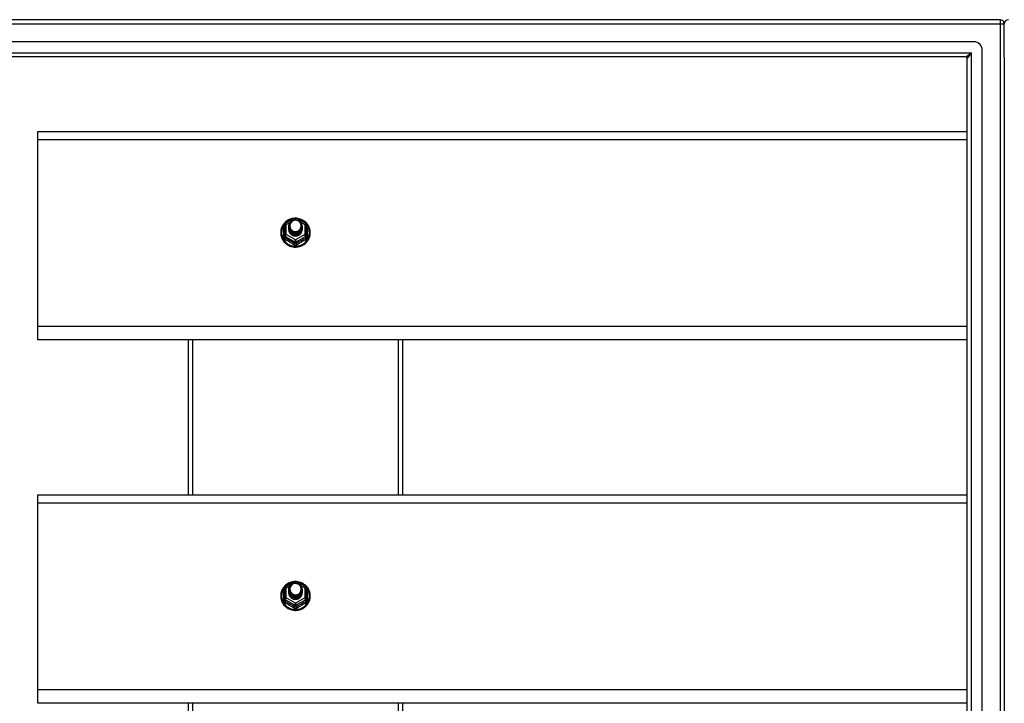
# Model space of a CAD drawing. Header units: inches. Extents: x 56.1 to 140.1, y 31.2 to 70.5.
# Tile 17 of 25: x 75.1 to 98.1, y 53.5 to 69.4. Entities that reach past the tile are written whole.
import ezdxf

# ---------------------------------------------------------------- set-up
doc = ezdxf.new("R2010")
doc.units = ezdxf.units.IN
doc.header["$MEASUREMENT"] = 0
doc.layers.add('Visible Edges(ANSI)', color=7, linetype='Continuous', lineweight=25)
doc.layers.add('Visible Tangent Edges(ANSI)', color=7, linetype='Continuous', lineweight=25)

msp = doc.modelspace()

# ---------------------------------------------------------------- linework, layer by layer
at = {"layer": 'Visible Edges(ANSI)'}
for p, q in [((97.964, 69.368), (56.162, 69.368)), ((98.063, 68.494), (98.063, 69.269)), ((97.354, 68.856), (56.771, 68.856)), ((97.551, 33.077), (97.551, 68.659)), ((97.166, 68.502), (56.96, 68.502)), ((97.197, 33.265), (97.197, 68.471)), ((98.063, 68.494), (98.063, 33.242)), ((75.563, 66.583), (75.563, 66.769)), ((75.563, 66.769), (97.197, 66.769)), ((75.563, 62.232), (75.563, 66.583)), ((81.329, 64.632), (81.544, 64.751)), ((81.582, 64.751), (81.797, 64.632)), ((81.309, 64.597), (81.309, 64.358)), ((81.409, 64.566), (81.409, 64.567)), ((81.409, 64.554), (81.409, 64.554)), ((81.409, 64.541), (81.409, 64.542)), ((81.409, 64.529), (81.409, 64.529)), ((81.409, 64.516), (81.409, 64.517)), ((81.409, 64.504), (81.409, 64.504)), ((81.409, 64.491), (81.409, 64.491)), ((81.716, 64.56), (81.716, 64.56)), ((81.716, 64.547), (81.716, 64.548)), ((81.716, 64.535), (81.716, 64.535)), ((81.716, 64.522), (81.716, 64.523)), ((81.716, 64.51), (81.716, 64.51)), ((81.716, 64.497), (81.716, 64.498)), ((81.817, 64.358), (81.817, 64.597)), ((81.309, 64.358), (81.309, 64.313)), ((81.545, 64.345), (81.543, 64.336)), ((81.817, 64.313), (81.817, 64.358)), ((75.563, 61.918), (75.563, 62.232)), ((97.197, 61.918), (75.563, 61.918)), ((79.063, 61.918), (79.063, 58.319)), ((84.063, 58.319), (84.063, 61.918)), ((75.563, 58.133), (75.563, 58.319)), ((75.563, 58.319), (97.197, 58.319)), ((75.563, 53.782), (75.563, 58.133)), ((81.329, 56.182), (81.544, 56.301)), ((81.582, 56.301), (81.797, 56.182)), ((81.309, 56.147), (81.309, 55.908)), ((81.409, 56.116), (81.409, 56.117)), ((81.409, 56.104), (81.409, 56.104)), ((81.409, 56.091), (81.409, 56.092)), ((81.409, 56.079), (81.409, 56.079)), ((81.409, 56.066), (81.409, 56.067)), ((81.409, 56.054), (81.409, 56.054)), ((81.409, 56.041), (81.409, 56.041)), ((81.716, 56.11), (81.716, 56.11)), ((81.716, 56.097), (81.716, 56.098)), ((81.716, 56.085), (81.716, 56.085)), ((81.716, 56.072), (81.716, 56.073)), ((81.716, 56.06), (81.716, 56.06)), ((81.716, 56.047), (81.716, 56.048)), ((81.817, 55.908), (81.817, 56.147)), ((81.309, 55.908), (81.309, 55.863)), ((81.545, 55.895), (81.543, 55.886)), ((81.817, 55.863), (81.817, 55.908)), ((75.563, 53.468), (75.563, 53.782)), ((97.197, 53.468), (75.563, 53.468)), ((79.063, 53.468), (79.063, 49.869)), ((84.063, 49.869), (84.063, 53.468))]:
    msp.add_line(p, q, dxfattribs=at)
at = {"layer": 'Visible Edges(ANSI)', "flags": 128}
for points in [[(81.537, 64.748), (81.512, 64.745), (81.488, 64.741), (81.463, 64.734), (81.44, 64.727), (81.417, 64.717), (81.395, 64.706), (81.373, 64.694), (81.353, 64.68), (81.334, 64.664), (81.316, 64.647), (81.299, 64.629), (81.283, 64.61), (81.269, 64.59), (81.257, 64.569), (81.246, 64.547), (81.237, 64.525), (81.23, 64.501), (81.224, 64.478), (81.22, 64.454), (81.218, 64.43), (81.218, 64.405), (81.219, 64.381), (81.223, 64.357), (81.228, 64.333), (81.235, 64.31), (81.243, 64.287), (81.254, 64.265), (81.266, 64.244), (81.279, 64.223), (81.294, 64.204), (81.311, 64.185), (81.328, 64.168), (81.347, 64.153), (81.367, 64.138), (81.389, 64.125), (81.411, 64.114), (81.433, 64.104), (81.457, 64.096), (81.481, 64.089), (81.505, 64.084), (81.53, 64.081), (81.555, 64.079), (81.58, 64.08), (81.605, 64.082), (81.629, 64.086), (81.654, 64.091), (81.677, 64.098), (81.701, 64.107), (81.723, 64.118), (81.745, 64.13), (81.765, 64.143), (81.785, 64.158), (81.804, 64.174), (81.821, 64.192), (81.837, 64.211), (81.851, 64.23), (81.864, 64.251), (81.876, 64.273), (81.885, 64.295), (81.893, 64.318), (81.9, 64.342), (81.904, 64.366), (81.907, 64.39), (81.908, 64.414)], [(81.43, 64.493), (81.414, 64.532), (81.409, 64.573), (81.417, 64.614), (81.437, 64.651), (81.467, 64.681), (81.505, 64.702), (81.547, 64.711), (81.591, 64.709), (81.632, 64.695), (81.668, 64.67), (81.695, 64.636), (81.712, 64.597), (81.716, 64.554), (81.708, 64.512), (81.688, 64.474), (81.658, 64.442), (81.621, 64.421), (81.578, 64.41), (81.535, 64.411), (81.493, 64.424), (81.458, 64.448), (81.43, 64.48), (81.414, 64.519), (81.409, 64.56)], [(81.447, 64.638), (81.446, 64.635), (81.444, 64.633), (81.443, 64.63), (81.442, 64.627), (81.441, 64.625), (81.44, 64.622), (81.439, 64.619), (81.438, 64.617), (81.438, 64.614), (81.437, 64.611), (81.436, 64.609), (81.436, 64.606), (81.435, 64.603), (81.434, 64.6), (81.434, 64.598), (81.434, 64.595), (81.433, 64.592), (81.433, 64.589), (81.433, 64.586), (81.433, 64.584), (81.433, 64.581), (81.433, 64.578), (81.433, 64.575), (81.433, 64.572)], [(81.449, 64.468), (81.472, 64.449), (81.498, 64.435), (81.526, 64.426), (81.556, 64.423), (81.586, 64.426), (81.615, 64.434), (81.642, 64.448), (81.665, 64.467), (81.684, 64.489), (81.697, 64.516), (81.705, 64.544), (81.707, 64.573), (81.702, 64.602), (81.692, 64.629), (81.675, 64.654), (81.654, 64.675), (81.629, 64.691), (81.601, 64.701), (81.571, 64.705), (81.541, 64.703), (81.512, 64.695), (81.486, 64.681), (81.464, 64.661), (81.447, 64.638)], [(81.908, 64.414), (81.906, 64.445), (81.902, 64.476), (81.894, 64.507), (81.884, 64.536), (81.871, 64.565), (81.855, 64.592), (81.836, 64.618), (81.816, 64.642), (81.793, 64.664), (81.768, 64.683), (81.741, 64.701), (81.712, 64.716), (81.683, 64.728), (81.652, 64.737), (81.621, 64.744), (81.589, 64.748)], [(81.409, 64.566), (81.409, 64.562), (81.41, 64.557), (81.41, 64.553), (81.41, 64.548), (81.411, 64.544), (81.412, 64.54), (81.413, 64.535), (81.414, 64.531), (81.415, 64.526), (81.416, 64.522), (81.418, 64.518), (81.419, 64.514), (81.421, 64.51), (81.423, 64.506), (81.425, 64.501), (81.427, 64.497), (81.43, 64.494), (81.432, 64.49), (81.434, 64.486), (81.437, 64.482), (81.44, 64.479), (81.443, 64.475), (81.446, 64.472), (81.449, 64.468)], [(81.409, 64.554), (81.411, 64.535), (81.414, 64.516), (81.421, 64.498), (81.43, 64.481), (81.441, 64.465), (81.454, 64.45), (81.469, 64.438), (81.486, 64.427), (81.504, 64.419), (81.523, 64.413), (81.543, 64.409), (81.563, 64.408), (81.583, 64.41), (81.603, 64.414), (81.622, 64.42), (81.64, 64.429), (81.656, 64.44), (81.671, 64.453), (81.685, 64.468), (81.696, 64.485), (81.705, 64.502), (81.711, 64.521), (81.715, 64.54), (81.716, 64.56)], [(81.716, 64.554), (81.716, 64.534), (81.712, 64.514), (81.706, 64.494), (81.698, 64.476), (81.687, 64.459), (81.674, 64.443), (81.658, 64.43), (81.641, 64.418), (81.623, 64.409), (81.603, 64.402), (81.583, 64.398), (81.563, 64.396), (81.542, 64.397), (81.522, 64.401), (81.503, 64.407), (81.484, 64.416), (81.467, 64.427), (81.452, 64.44), (81.439, 64.455), (81.428, 64.472), (81.419, 64.49), (81.413, 64.509), (81.41, 64.528), (81.409, 64.548)], [(81.409, 64.541), (81.411, 64.522), (81.414, 64.503), (81.421, 64.485), (81.43, 64.468), (81.441, 64.452), (81.454, 64.438), (81.469, 64.425), (81.486, 64.415), (81.504, 64.406), (81.523, 64.4), (81.543, 64.397), (81.563, 64.396), (81.583, 64.397), (81.603, 64.401), (81.622, 64.408), (81.64, 64.417), (81.656, 64.428), (81.671, 64.441), (81.685, 64.456), (81.696, 64.472), (81.705, 64.49), (81.711, 64.509), (81.715, 64.528), (81.716, 64.547)], [(81.716, 64.541), (81.716, 64.521), (81.712, 64.501), (81.706, 64.482), (81.698, 64.464), (81.687, 64.446), (81.674, 64.431), (81.658, 64.417), (81.641, 64.406), (81.623, 64.396), (81.603, 64.39), (81.583, 64.385), (81.563, 64.384), (81.542, 64.385), (81.522, 64.389), (81.503, 64.395), (81.484, 64.404), (81.467, 64.415), (81.452, 64.428), (81.439, 64.443), (81.428, 64.459), (81.419, 64.477), (81.413, 64.496), (81.41, 64.515), (81.409, 64.535)], [(81.409, 64.529), (81.411, 64.51), (81.414, 64.491), (81.421, 64.473), (81.43, 64.455), (81.441, 64.44), (81.454, 64.425), (81.469, 64.413), (81.486, 64.402), (81.504, 64.394), (81.523, 64.388), (81.543, 64.384), (81.563, 64.383), (81.583, 64.385), (81.603, 64.389), (81.622, 64.395), (81.64, 64.404), (81.656, 64.415), (81.671, 64.428), (81.685, 64.443), (81.696, 64.46), (81.705, 64.477), (81.711, 64.496), (81.715, 64.515), (81.716, 64.535)], [(81.716, 64.529), (81.716, 64.509), (81.712, 64.489), (81.706, 64.469), (81.698, 64.451), (81.687, 64.434), (81.674, 64.418), (81.658, 64.405), (81.641, 64.393), (81.623, 64.384), (81.603, 64.377), (81.583, 64.373), (81.563, 64.371), (81.542, 64.372), (81.522, 64.376), (81.503, 64.382), (81.484, 64.391), (81.467, 64.402), (81.452, 64.415), (81.439, 64.43), (81.428, 64.447), (81.419, 64.465), (81.413, 64.484), (81.41, 64.503), (81.409, 64.523)], [(81.409, 64.516), (81.411, 64.497), (81.414, 64.478), (81.421, 64.46), (81.43, 64.443), (81.441, 64.427), (81.454, 64.413), (81.469, 64.4), (81.486, 64.39), (81.504, 64.381), (81.523, 64.375), (81.543, 64.372), (81.563, 64.371), (81.583, 64.372), (81.603, 64.376), (81.622, 64.383), (81.64, 64.392), (81.656, 64.403), (81.671, 64.416), (81.685, 64.431), (81.696, 64.447), (81.705, 64.465), (81.711, 64.483), (81.715, 64.503), (81.716, 64.522)], [(81.716, 64.516), (81.716, 64.496), (81.712, 64.476), (81.706, 64.457), (81.698, 64.438), (81.687, 64.421), (81.674, 64.406), (81.658, 64.392), (81.641, 64.381), (81.623, 64.371), (81.603, 64.364), (81.583, 64.36), (81.563, 64.359), (81.542, 64.36), (81.522, 64.363), (81.503, 64.37), (81.484, 64.379), (81.467, 64.39), (81.452, 64.403), (81.439, 64.418), (81.428, 64.434), (81.419, 64.452), (81.413, 64.471), (81.41, 64.49), (81.409, 64.51)], [(81.409, 64.504), (81.411, 64.484), (81.414, 64.466), (81.421, 64.448), (81.43, 64.43), (81.441, 64.415), (81.454, 64.4), (81.469, 64.388), (81.486, 64.377), (81.504, 64.369), (81.523, 64.363), (81.543, 64.359), (81.563, 64.358), (81.583, 64.36), (81.603, 64.364), (81.622, 64.37), (81.64, 64.379), (81.656, 64.39), (81.671, 64.403), (81.685, 64.418), (81.696, 64.435), (81.705, 64.452), (81.711, 64.471), (81.715, 64.49), (81.716, 64.51)], [(81.716, 64.504), (81.716, 64.484), (81.712, 64.464), (81.706, 64.444), (81.698, 64.426), (81.687, 64.409), (81.674, 64.393), (81.658, 64.38), (81.641, 64.368), (81.623, 64.359), (81.603, 64.352), (81.583, 64.348), (81.563, 64.346), (81.542, 64.347), (81.522, 64.351), (81.503, 64.357), (81.484, 64.366), (81.467, 64.377), (81.452, 64.39), (81.439, 64.405), (81.428, 64.422), (81.419, 64.44), (81.413, 64.458), (81.41, 64.478), (81.409, 64.498)], [(81.409, 64.491), (81.411, 64.472), (81.414, 64.453), (81.421, 64.435), (81.43, 64.418), (81.441, 64.402), (81.454, 64.388), (81.469, 64.375), (81.486, 64.365), (81.504, 64.356), (81.523, 64.35), (81.543, 64.347), (81.563, 64.346), (81.583, 64.347), (81.603, 64.351), (81.622, 64.358), (81.64, 64.367), (81.656, 64.378), (81.671, 64.391), (81.685, 64.406), (81.696, 64.422), (81.705, 64.44), (81.711, 64.458), (81.715, 64.478), (81.716, 64.497)], [(81.543, 64.336), (81.535, 64.338), (81.527, 64.339), (81.519, 64.341), (81.511, 64.344), (81.504, 64.347), (81.496, 64.35), (81.489, 64.354), (81.482, 64.358), (81.475, 64.362), (81.469, 64.367), (81.462, 64.372), (81.456, 64.378), (81.451, 64.383), (81.445, 64.389), (81.44, 64.396), (81.436, 64.402), (81.431, 64.409), (81.427, 64.416), (81.424, 64.423), (81.421, 64.43), (81.418, 64.438), (81.416, 64.445), (81.414, 64.453), (81.413, 64.461)], [(81.447, 64.507), (81.447, 64.507), (81.446, 64.506), (81.445, 64.506), (81.444, 64.505), (81.444, 64.504), (81.443, 64.504), (81.442, 64.503), (81.442, 64.503), (81.441, 64.502), (81.44, 64.501), (81.439, 64.501), (81.439, 64.5), (81.438, 64.5), (81.437, 64.499), (81.437, 64.498), (81.436, 64.498), (81.435, 64.497), (81.434, 64.497), (81.434, 64.496), (81.433, 64.495), (81.432, 64.495), (81.432, 64.494), (81.431, 64.494), (81.43, 64.493)], [(81.433, 64.572), (81.433, 64.57), (81.433, 64.567), (81.433, 64.564), (81.433, 64.561), (81.433, 64.558), (81.433, 64.556), (81.433, 64.553), (81.434, 64.55), (81.434, 64.547), (81.435, 64.545), (81.435, 64.542), (81.436, 64.539), (81.436, 64.536), (81.437, 64.534), (81.438, 64.531), (81.439, 64.528), (81.439, 64.525), (81.44, 64.523), (81.441, 64.52), (81.442, 64.518), (81.444, 64.515), (81.445, 64.512), (81.446, 64.51), (81.447, 64.507)], [(81.537, 56.298), (81.512, 56.295), (81.488, 56.291), (81.463, 56.284), (81.44, 56.277), (81.417, 56.267), (81.395, 56.256), (81.373, 56.244), (81.353, 56.23), (81.334, 56.214), (81.316, 56.197), (81.299, 56.179), (81.283, 56.16), (81.269, 56.14), (81.257, 56.119), (81.246, 56.097), (81.237, 56.075), (81.23, 56.051), (81.224, 56.028), (81.22, 56.004), (81.218, 55.98), (81.218, 55.955), (81.219, 55.931), (81.223, 55.907), (81.228, 55.883), (81.235, 55.86), (81.243, 55.837), (81.254, 55.815), (81.266, 55.794), (81.279, 55.773), (81.294, 55.754), (81.311, 55.735), (81.328, 55.718), (81.347, 55.703), (81.367, 55.688), (81.389, 55.675), (81.411, 55.664), (81.433, 55.654), (81.457, 55.646), (81.481, 55.639), (81.505, 55.634), (81.53, 55.631), (81.555, 55.629), (81.58, 55.63), (81.605, 55.632), (81.629, 55.636), (81.654, 55.641), (81.677, 55.648), (81.701, 55.657), (81.723, 55.668), (81.745, 55.68), (81.765, 55.693), (81.785, 55.708), (81.804, 55.724), (81.821, 55.742), (81.837, 55.761), (81.851, 55.78), (81.864, 55.801), (81.876, 55.823), (81.885, 55.845), (81.893, 55.868), (81.9, 55.892), (81.904, 55.916), (81.907, 55.94), (81.908, 55.964)], [(81.43, 56.043), (81.414, 56.082), (81.409, 56.123), (81.417, 56.164), (81.437, 56.201), (81.467, 56.231), (81.505, 56.252), (81.547, 56.261), (81.591, 56.259), (81.632, 56.245), (81.668, 56.22), (81.695, 56.186), (81.712, 56.147), (81.716, 56.104), (81.708, 56.062), (81.688, 56.024), (81.658, 55.992), (81.621, 55.971), (81.578, 55.96), (81.535, 55.961), (81.493, 55.974), (81.458, 55.998), (81.43, 56.03), (81.414, 56.069), (81.409, 56.11)], [(81.447, 56.188), (81.446, 56.185), (81.444, 56.183), (81.443, 56.18), (81.442, 56.177), (81.441, 56.175), (81.44, 56.172), (81.439, 56.169), (81.438, 56.167), (81.438, 56.164), (81.437, 56.161), (81.436, 56.159), (81.436, 56.156), (81.435, 56.153), (81.434, 56.15), (81.434, 56.148), (81.434, 56.145), (81.433, 56.142), (81.433, 56.139), (81.433, 56.136), (81.433, 56.134), (81.433, 56.131), (81.433, 56.128), (81.433, 56.125), (81.433, 56.122)], [(81.449, 56.018), (81.472, 55.999), (81.498, 55.985), (81.526, 55.976), (81.556, 55.973), (81.586, 55.976), (81.615, 55.984), (81.642, 55.998), (81.665, 56.017), (81.684, 56.039), (81.697, 56.066), (81.705, 56.094), (81.707, 56.123), (81.702, 56.152), (81.692, 56.179), (81.675, 56.204), (81.654, 56.225), (81.629, 56.241), (81.601, 56.251), (81.571, 56.255), (81.541, 56.253), (81.512, 56.245), (81.486, 56.231), (81.464, 56.211), (81.447, 56.188)], [(81.908, 55.964), (81.906, 55.995), (81.902, 56.026), (81.894, 56.057), (81.884, 56.086), (81.871, 56.115), (81.855, 56.142), (81.836, 56.168), (81.816, 56.192), (81.793, 56.214), (81.768, 56.233), (81.741, 56.251), (81.712, 56.266), (81.683, 56.278), (81.652, 56.287), (81.621, 56.294), (81.589, 56.298)], [(81.409, 56.116), (81.409, 56.112), (81.41, 56.107), (81.41, 56.103), (81.41, 56.098), (81.411, 56.094), (81.412, 56.09), (81.413, 56.085), (81.414, 56.081), (81.415, 56.076), (81.416, 56.072), (81.418, 56.068), (81.419, 56.064), (81.421, 56.06), (81.423, 56.056), (81.425, 56.051), (81.427, 56.047), (81.43, 56.044), (81.432, 56.04), (81.434, 56.036), (81.437, 56.032), (81.44, 56.029), (81.443, 56.025), (81.446, 56.022), (81.449, 56.018)], [(81.409, 56.104), (81.411, 56.085), (81.414, 56.066), (81.421, 56.048), (81.43, 56.031), (81.441, 56.015), (81.454, 56), (81.469, 55.988), (81.486, 55.977), (81.504, 55.969), (81.523, 55.963), (81.543, 55.959), (81.563, 55.958), (81.583, 55.96), (81.603, 55.964), (81.622, 55.97), (81.64, 55.979), (81.656, 55.99), (81.671, 56.003), (81.685, 56.018), (81.696, 56.035), (81.705, 56.052), (81.711, 56.071), (81.715, 56.09), (81.716, 56.11)], [(81.716, 56.104), (81.716, 56.084), (81.712, 56.064), (81.706, 56.044), (81.698, 56.026), (81.687, 56.009), (81.674, 55.993), (81.658, 55.98), (81.641, 55.968), (81.623, 55.959), (81.603, 55.952), (81.583, 55.948), (81.563, 55.946), (81.542, 55.947), (81.522, 55.951), (81.503, 55.957), (81.484, 55.966), (81.467, 55.977), (81.452, 55.99), (81.439, 56.005), (81.428, 56.022), (81.419, 56.04), (81.413, 56.059), (81.41, 56.078), (81.409, 56.098)], [(81.409, 56.091), (81.411, 56.072), (81.414, 56.053), (81.421, 56.035), (81.43, 56.018), (81.441, 56.002), (81.454, 55.988), (81.469, 55.975), (81.486, 55.965), (81.504, 55.956), (81.523, 55.95), (81.543, 55.947), (81.563, 55.946), (81.583, 55.947), (81.603, 55.951), (81.622, 55.958), (81.64, 55.967), (81.656, 55.978), (81.671, 55.991), (81.685, 56.006), (81.696, 56.022), (81.705, 56.04), (81.711, 56.059), (81.715, 56.078), (81.716, 56.097)], [(81.716, 56.091), (81.716, 56.071), (81.712, 56.051), (81.706, 56.032), (81.698, 56.014), (81.687, 55.996), (81.674, 55.981), (81.658, 55.967), (81.641, 55.956), (81.623, 55.946), (81.603, 55.94), (81.583, 55.935), (81.563, 55.934), (81.542, 55.935), (81.522, 55.939), (81.503, 55.945), (81.484, 55.954), (81.467, 55.965), (81.452, 55.978), (81.439, 55.993), (81.428, 56.009), (81.419, 56.027), (81.413, 56.046), (81.41, 56.065), (81.409, 56.085)], [(81.409, 56.079), (81.411, 56.06), (81.414, 56.041), (81.421, 56.023), (81.43, 56.005), (81.441, 55.99), (81.454, 55.975), (81.469, 55.963), (81.486, 55.952), (81.504, 55.944), (81.523, 55.938), (81.543, 55.934), (81.563, 55.933), (81.583, 55.935), (81.603, 55.939), (81.622, 55.945), (81.64, 55.954), (81.656, 55.965), (81.671, 55.978), (81.685, 55.993), (81.696, 56.01), (81.705, 56.027), (81.711, 56.046), (81.715, 56.065), (81.716, 56.085)], [(81.716, 56.079), (81.716, 56.059), (81.712, 56.039), (81.706, 56.019), (81.698, 56.001), (81.687, 55.984), (81.674, 55.968), (81.658, 55.955), (81.641, 55.943), (81.623, 55.934), (81.603, 55.927), (81.583, 55.923), (81.563, 55.921), (81.542, 55.922), (81.522, 55.926), (81.503, 55.932), (81.484, 55.941), (81.467, 55.952), (81.452, 55.965), (81.439, 55.98), (81.428, 55.997), (81.419, 56.015), (81.413, 56.034), (81.41, 56.053), (81.409, 56.073)], [(81.409, 56.066), (81.411, 56.047), (81.414, 56.028), (81.421, 56.01), (81.43, 55.993), (81.441, 55.977), (81.454, 55.963), (81.469, 55.95), (81.486, 55.94), (81.504, 55.931), (81.523, 55.925), (81.543, 55.922), (81.563, 55.921), (81.583, 55.922), (81.603, 55.926), (81.622, 55.933), (81.64, 55.942), (81.656, 55.953), (81.671, 55.966), (81.685, 55.981), (81.696, 55.997), (81.705, 56.015), (81.711, 56.033), (81.715, 56.053), (81.716, 56.072)], [(81.716, 56.066), (81.716, 56.046), (81.712, 56.026), (81.706, 56.007), (81.698, 55.988), (81.687, 55.971), (81.674, 55.956), (81.658, 55.942), (81.641, 55.931), (81.623, 55.921), (81.603, 55.914), (81.583, 55.91), (81.563, 55.909), (81.542, 55.91), (81.522, 55.913), (81.503, 55.92), (81.484, 55.929), (81.467, 55.94), (81.452, 55.953), (81.439, 55.968), (81.428, 55.984), (81.419, 56.002), (81.413, 56.021), (81.41, 56.04), (81.409, 56.06)], [(81.409, 56.054), (81.411, 56.034), (81.414, 56.016), (81.421, 55.998), (81.43, 55.98), (81.441, 55.965), (81.454, 55.95), (81.469, 55.938), (81.486, 55.927), (81.504, 55.919), (81.523, 55.913), (81.543, 55.909), (81.563, 55.908), (81.583, 55.91), (81.603, 55.914), (81.622, 55.92), (81.64, 55.929), (81.656, 55.94), (81.671, 55.953), (81.685, 55.968), (81.696, 55.985), (81.705, 56.002), (81.711, 56.021), (81.715, 56.04), (81.716, 56.06)], [(81.716, 56.054), (81.716, 56.034), (81.712, 56.014), (81.706, 55.994), (81.698, 55.976), (81.687, 55.959), (81.674, 55.943), (81.658, 55.93), (81.641, 55.918), (81.623, 55.909), (81.603, 55.902), (81.583, 55.898), (81.563, 55.896), (81.542, 55.897), (81.522, 55.901), (81.503, 55.907), (81.484, 55.916), (81.467, 55.927), (81.452, 55.94), (81.439, 55.955), (81.428, 55.972), (81.419, 55.99), (81.413, 56.008), (81.41, 56.028), (81.409, 56.048)], [(81.409, 56.041), (81.411, 56.022), (81.414, 56.003), (81.421, 55.985), (81.43, 55.968), (81.441, 55.952), (81.454, 55.938), (81.469, 55.925), (81.486, 55.915), (81.504, 55.906), (81.523, 55.9), (81.543, 55.897), (81.563, 55.896), (81.583, 55.897), (81.603, 55.901), (81.622, 55.908), (81.64, 55.917), (81.656, 55.928), (81.671, 55.941), (81.685, 55.956), (81.696, 55.972), (81.705, 55.99), (81.711, 56.008), (81.715, 56.028), (81.716, 56.047)], [(81.543, 55.886), (81.535, 55.888), (81.527, 55.889), (81.519, 55.891), (81.511, 55.894), (81.504, 55.897), (81.496, 55.9), (81.489, 55.904), (81.482, 55.908), (81.475, 55.912), (81.469, 55.917), (81.462, 55.922), (81.456, 55.928), (81.451, 55.933), (81.445, 55.939), (81.44, 55.946), (81.436, 55.952), (81.431, 55.959), (81.427, 55.966), (81.424, 55.973), (81.421, 55.98), (81.418, 55.988), (81.416, 55.995), (81.414, 56.003), (81.413, 56.011)], [(81.447, 56.057), (81.447, 56.057), (81.446, 56.056), (81.445, 56.056), (81.444, 56.055), (81.444, 56.054), (81.443, 56.054), (81.442, 56.053), (81.442, 56.053), (81.441, 56.052), (81.44, 56.051), (81.439, 56.051), (81.439, 56.05), (81.438, 56.05), (81.437, 56.049), (81.437, 56.048), (81.436, 56.048), (81.435, 56.047), (81.434, 56.047), (81.434, 56.046), (81.433, 56.045), (81.432, 56.045), (81.432, 56.044), (81.431, 56.044), (81.43, 56.043)], [(81.433, 56.122), (81.433, 56.12), (81.433, 56.117), (81.433, 56.114), (81.433, 56.111), (81.433, 56.108), (81.433, 56.106), (81.433, 56.103), (81.434, 56.1), (81.434, 56.097), (81.435, 56.095), (81.435, 56.092), (81.436, 56.089), (81.436, 56.086), (81.437, 56.084), (81.438, 56.081), (81.439, 56.078), (81.439, 56.075), (81.44, 56.073), (81.441, 56.07), (81.442, 56.068), (81.444, 56.065), (81.445, 56.062), (81.446, 56.06), (81.447, 56.057)]]:
    msp.add_lwpolyline(points, dxfattribs=at)
at = {"layer": 'Visible Edges(ANSI)'}
for centre, radius, start, end in [((97.964, 69.269), 0.099, 0, 90), ((98.162, 69.269), 0.099, 90, 180), ((97.354, 68.659), 0.197, 0, 90), ((97.166, 68.471), 0.031, 0, 90), ((81.563, 64.717), 0.0394, 60.8255, 119.1745), ((81.348, 64.597), 0.0394, 119.1745, 180), ((81.777, 64.597), 0.0394, 0, 60.8255), ((81.348, 56.147), 0.0394, 119.1745, 180), ((81.563, 56.267), 0.0394, 60.8255, 119.1745), ((81.777, 56.147), 0.0394, 0, 60.8255)]:
    msp.add_arc(centre, radius, start, end, dxfattribs=at)
for centre, major_axis, start_param, end_param in [((81.563, 64.573), (0.134, 0), 3.671471, 8.899926), ((81.563, 64.488), (-0.158, 0), 6.032414, 9.675269), ((81.563, 64.568), (0.154, 0), 3.669461, 3.875388), ((81.563, 56.123), (0.134, 0), 3.671471, 8.899926), ((81.563, 56.038), (-0.158, 0), 6.032414, 9.675269), ((81.563, 56.118), (0.154, 0), 3.669461, 3.875388)]:
    msp.add_ellipse(centre, major_axis=major_axis, ratio=0.966998, start_param=start_param, end_param=end_param, dxfattribs=at)
at = {"layer": 'Visible Tangent Edges(ANSI)'}
for p, q in [((56.162, 69.269), (97.964, 69.269)), ((97.964, 69.368), (97.964, 69.269)), ((97.964, 69.269), (97.964, 32.467)), ((97.964, 69.269), (98.063, 69.269)), ((56.83, 68.601), (97.296, 68.601)), ((97.166, 68.502), (97.296, 68.601)), ((97.296, 68.601), (97.197, 68.471)), ((97.296, 33.135), (97.296, 68.601)), ((75.563, 66.583), (97.197, 66.583)), ((81.348, 64.607), (81.446, 64.662)), ((81.531, 64.709), (81.563, 64.727)), ((81.563, 64.727), (81.597, 64.708)), ((81.673, 64.666), (81.777, 64.607)), ((81.285, 64.31), (81.285, 64.537)), ((81.348, 64.368), (81.348, 64.607)), ((81.777, 64.607), (81.777, 64.368)), ((81.841, 64.537), (81.841, 64.31)), ((81.329, 64.325), (81.543, 64.205)), ((81.329, 64.28), (81.329, 64.325)), ((81.563, 64.248), (81.348, 64.368)), ((81.543, 64.205), (81.543, 64.16)), ((81.777, 64.368), (81.563, 64.248)), ((81.582, 64.205), (81.797, 64.325)), ((81.582, 64.16), (81.582, 64.205)), ((81.797, 64.325), (81.797, 64.28)), ((97.197, 62.232), (75.563, 62.232)), ((79.162, 61.918), (79.162, 58.319)), ((83.964, 58.319), (83.964, 61.918)), ((75.563, 58.133), (97.197, 58.133)), ((81.348, 56.157), (81.446, 56.212)), ((81.348, 55.918), (81.348, 56.157)), ((81.531, 56.259), (81.563, 56.277)), ((81.563, 56.277), (81.597, 56.258)), ((81.673, 56.216), (81.777, 56.157)), ((81.777, 56.157), (81.777, 55.918)), ((81.285, 55.86), (81.285, 56.087)), ((81.841, 56.087), (81.841, 55.86)), ((81.329, 55.875), (81.543, 55.755)), ((81.329, 55.83), (81.329, 55.875)), ((81.563, 55.798), (81.348, 55.918)), ((81.543, 55.755), (81.543, 55.71)), ((81.777, 55.918), (81.563, 55.798)), ((81.582, 55.755), (81.797, 55.875)), ((81.582, 55.71), (81.582, 55.755)), ((81.797, 55.875), (81.797, 55.83)), ((97.197, 53.782), (75.563, 53.782)), ((79.162, 53.468), (79.162, 49.869)), ((83.964, 49.869), (83.964, 53.468))]:
    msp.add_line(p, q, dxfattribs=at)
at = {"layer": 'Visible Tangent Edges(ANSI)', "flags": 128}
for points in [[(81.309, 64.59), (81.307, 64.588), (81.305, 64.586), (81.303, 64.584), (81.302, 64.582), (81.3, 64.58), (81.299, 64.578), (81.297, 64.576), (81.296, 64.574), (81.294, 64.572), (81.293, 64.57), (81.292, 64.568), (81.291, 64.565), (81.29, 64.563), (81.289, 64.561), (81.288, 64.558), (81.287, 64.556), (81.287, 64.554), (81.286, 64.551), (81.286, 64.549), (81.285, 64.547), (81.285, 64.544), (81.285, 64.542), (81.285, 64.539), (81.285, 64.537)], [(81.841, 64.537), (81.841, 64.539), (81.841, 64.542), (81.841, 64.544), (81.84, 64.547), (81.84, 64.549), (81.839, 64.551), (81.839, 64.554), (81.838, 64.556), (81.837, 64.558), (81.837, 64.561), (81.836, 64.563), (81.835, 64.565), (81.834, 64.568), (81.832, 64.57), (81.831, 64.572), (81.83, 64.574), (81.828, 64.576), (81.827, 64.578), (81.825, 64.58), (81.824, 64.582), (81.822, 64.584), (81.82, 64.586), (81.819, 64.588), (81.817, 64.59)], [(81.285, 64.31), (81.285, 64.307), (81.285, 64.303), (81.285, 64.3), (81.286, 64.297), (81.286, 64.294), (81.287, 64.291), (81.288, 64.287), (81.289, 64.284), (81.29, 64.281), (81.292, 64.279), (81.293, 64.276), (81.295, 64.273), (81.296, 64.27), (81.298, 64.268), (81.3, 64.265), (81.302, 64.263), (81.304, 64.26), (81.307, 64.258), (81.309, 64.256), (81.311, 64.254), (81.314, 64.252), (81.317, 64.25), (81.319, 64.249), (81.322, 64.247)], [(81.329, 64.28), (81.327, 64.281), (81.326, 64.281), (81.324, 64.282), (81.323, 64.283), (81.322, 64.284), (81.32, 64.285), (81.319, 64.286), (81.318, 64.287), (81.317, 64.289), (81.316, 64.29), (81.315, 64.291), (81.314, 64.293), (81.313, 64.294), (81.313, 64.296), (81.312, 64.297), (81.311, 64.299), (81.311, 64.301), (81.31, 64.302), (81.31, 64.304), (81.309, 64.306), (81.309, 64.308), (81.309, 64.309), (81.309, 64.311), (81.309, 64.313)], [(81.817, 64.313), (81.817, 64.311), (81.817, 64.309), (81.816, 64.308), (81.816, 64.306), (81.816, 64.304), (81.815, 64.302), (81.815, 64.301), (81.814, 64.299), (81.814, 64.297), (81.813, 64.296), (81.812, 64.294), (81.811, 64.293), (81.811, 64.291), (81.81, 64.29), (81.809, 64.289), (81.807, 64.287), (81.806, 64.286), (81.805, 64.285), (81.804, 64.284), (81.803, 64.283), (81.801, 64.282), (81.8, 64.281), (81.798, 64.281), (81.797, 64.28)], [(81.804, 64.247), (81.806, 64.249), (81.809, 64.25), (81.812, 64.252), (81.814, 64.254), (81.817, 64.256), (81.819, 64.258), (81.821, 64.26), (81.823, 64.263), (81.825, 64.265), (81.827, 64.268), (81.829, 64.27), (81.831, 64.273), (81.833, 64.276), (81.834, 64.279), (81.835, 64.281), (81.836, 64.284), (81.838, 64.287), (81.838, 64.291), (81.839, 64.294), (81.84, 64.297), (81.84, 64.3), (81.841, 64.303), (81.841, 64.307), (81.841, 64.31)], [(81.525, 64.134), (81.528, 64.132), (81.531, 64.131), (81.534, 64.129), (81.537, 64.128), (81.54, 64.127), (81.543, 64.126), (81.547, 64.125), (81.55, 64.124), (81.553, 64.124), (81.556, 64.123), (81.56, 64.123), (81.563, 64.123), (81.566, 64.123), (81.569, 64.123), (81.573, 64.124), (81.576, 64.124), (81.579, 64.125), (81.582, 64.126), (81.585, 64.127), (81.588, 64.128), (81.591, 64.129), (81.594, 64.131), (81.597, 64.132), (81.6, 64.134)], [(81.582, 64.16), (81.581, 64.159), (81.579, 64.158), (81.578, 64.157), (81.576, 64.157), (81.575, 64.156), (81.573, 64.156), (81.571, 64.155), (81.57, 64.155), (81.568, 64.154), (81.566, 64.154), (81.565, 64.154), (81.563, 64.154), (81.561, 64.154), (81.559, 64.154), (81.558, 64.154), (81.556, 64.155), (81.554, 64.155), (81.553, 64.156), (81.551, 64.156), (81.549, 64.157), (81.548, 64.157), (81.546, 64.158), (81.545, 64.159), (81.543, 64.16)], [(81.309, 56.14), (81.307, 56.138), (81.305, 56.136), (81.303, 56.134), (81.302, 56.132), (81.3, 56.13), (81.299, 56.128), (81.297, 56.126), (81.296, 56.124), (81.294, 56.122), (81.293, 56.12), (81.292, 56.118), (81.291, 56.115), (81.29, 56.113), (81.289, 56.111), (81.288, 56.108), (81.287, 56.106), (81.287, 56.104), (81.286, 56.101), (81.286, 56.099), (81.285, 56.097), (81.285, 56.094), (81.285, 56.092), (81.285, 56.089), (81.285, 56.087)], [(81.841, 56.087), (81.841, 56.089), (81.841, 56.092), (81.841, 56.094), (81.84, 56.097), (81.84, 56.099), (81.839, 56.101), (81.839, 56.104), (81.838, 56.106), (81.837, 56.108), (81.837, 56.111), (81.836, 56.113), (81.835, 56.115), (81.834, 56.118), (81.832, 56.12), (81.831, 56.122), (81.83, 56.124), (81.828, 56.126), (81.827, 56.128), (81.825, 56.13), (81.824, 56.132), (81.822, 56.134), (81.82, 56.136), (81.819, 56.138), (81.817, 56.14)], [(81.285, 55.86), (81.285, 55.857), (81.285, 55.853), (81.285, 55.85), (81.286, 55.847), (81.286, 55.844), (81.287, 55.841), (81.288, 55.837), (81.289, 55.834), (81.29, 55.831), (81.292, 55.829), (81.293, 55.826), (81.295, 55.823), (81.296, 55.82), (81.298, 55.818), (81.3, 55.815), (81.302, 55.813), (81.304, 55.81), (81.307, 55.808), (81.309, 55.806), (81.311, 55.804), (81.314, 55.802), (81.317, 55.8), (81.319, 55.799), (81.322, 55.797)], [(81.329, 55.83), (81.327, 55.831), (81.326, 55.831), (81.324, 55.832), (81.323, 55.833), (81.322, 55.834), (81.32, 55.835), (81.319, 55.836), (81.318, 55.837), (81.317, 55.839), (81.316, 55.84), (81.315, 55.841), (81.314, 55.843), (81.313, 55.844), (81.313, 55.846), (81.312, 55.847), (81.311, 55.849), (81.311, 55.851), (81.31, 55.852), (81.31, 55.854), (81.309, 55.856), (81.309, 55.858), (81.309, 55.859), (81.309, 55.861), (81.309, 55.863)], [(81.582, 55.71), (81.581, 55.709), (81.579, 55.708), (81.578, 55.707), (81.576, 55.707), (81.575, 55.706), (81.573, 55.706), (81.571, 55.705), (81.57, 55.705), (81.568, 55.704), (81.566, 55.704), (81.565, 55.704), (81.563, 55.704), (81.561, 55.704), (81.559, 55.704), (81.558, 55.704), (81.556, 55.705), (81.554, 55.705), (81.553, 55.706), (81.551, 55.706), (81.549, 55.707), (81.548, 55.707), (81.546, 55.708), (81.545, 55.709), (81.543, 55.71)], [(81.817, 55.863), (81.817, 55.861), (81.817, 55.859), (81.816, 55.858), (81.816, 55.856), (81.816, 55.854), (81.815, 55.852), (81.815, 55.851), (81.814, 55.849), (81.814, 55.847), (81.813, 55.846), (81.812, 55.844), (81.811, 55.843), (81.811, 55.841), (81.81, 55.84), (81.809, 55.839), (81.807, 55.837), (81.806, 55.836), (81.805, 55.835), (81.804, 55.834), (81.803, 55.833), (81.801, 55.832), (81.8, 55.831), (81.798, 55.831), (81.797, 55.83)], [(81.804, 55.797), (81.806, 55.799), (81.809, 55.8), (81.812, 55.802), (81.814, 55.804), (81.817, 55.806), (81.819, 55.808), (81.821, 55.81), (81.823, 55.813), (81.825, 55.815), (81.827, 55.818), (81.829, 55.82), (81.831, 55.823), (81.833, 55.826), (81.834, 55.829), (81.835, 55.831), (81.836, 55.834), (81.838, 55.837), (81.838, 55.841), (81.839, 55.844), (81.84, 55.847), (81.84, 55.85), (81.841, 55.853), (81.841, 55.857), (81.841, 55.86)], [(81.525, 55.684), (81.528, 55.682), (81.531, 55.681), (81.534, 55.679), (81.537, 55.678), (81.54, 55.677), (81.543, 55.676), (81.547, 55.675), (81.55, 55.674), (81.553, 55.674), (81.556, 55.673), (81.56, 55.673), (81.563, 55.673), (81.566, 55.673), (81.569, 55.673), (81.573, 55.674), (81.576, 55.674), (81.579, 55.675), (81.582, 55.676), (81.585, 55.677), (81.588, 55.678), (81.591, 55.679), (81.594, 55.681), (81.597, 55.682), (81.6, 55.684)]]:
    msp.add_lwpolyline(points, dxfattribs=at)
at = {"layer": 'Visible Tangent Edges(ANSI)'}
for centre, major_axis, ratio, start_param, end_param in [((81.563, 64.42), (0.331, 0), 0.966998, 1.708073, 7.716705), ((81.563, 64.717), (-0.0192, 0.0344), 0.127392, 4.936728, 6.283185), ((81.563, 64.717), (0.0192, 0.0344), 0.127392, 0, 1.346458), ((81.269, 64.552), (0.0394, 0), 0.420933, 5.107073, 6.283185), ((81.348, 64.597), (-0.0394, 0), 0.254784, 4.712389, 6.283185), ((81.348, 64.597), (-0.0192, 0.0344), 0.127392, 4.936728, 6.283185), ((81.777, 64.597), (0.0192, 0.0344), 0.127392, 0, 1.346458), ((81.777, 64.597), (0.0394, 0), 0.254784, 0, 1.570796), ((81.856, 64.552), (-0.0394, 0), 0.420933, 0, 1.176113), ((81.269, 64.313), (0.0394, 0), 0.080687, 5.107073, 6.283185), ((81.348, 64.358), (-0.0394, 0), 0.254784, 4.712389, 6.283185), ((81.348, 64.358), (-0.0394, 0), 0.966998, 0, 1.047198), ((81.309, 64.247), (0.0178, 0.0351), 0.295528, 4.874003, 6.050115), ((81.424, 64.023), (0.573, -0.342), 0.220649, 1.524932, 1.878631), ((81.348, 64.358), (-0.0192, -0.0344), 0.127392, 4.48805, 6.058847), ((81.436, 64.043), (-0.605, 0.361), 0.220649, 4.666525, 5.020223), ((81.563, 64.238), (-0.0192, -0.0344), 0.127392, 4.48805, 6.058847), ((81.563, 64.238), (0.0394, 0), 0.966998, 4.18879, 5.235988), ((81.563, 64.238), (0.0192, -0.0344), 0.127392, 0.224339, 1.795135), ((81.69, 64.043), (-0.605, -0.361), 0.220649, 4.404555, 4.758253), ((81.702, 64.023), (0.573, 0.342), 0.220649, 1.262962, 1.61666), ((81.777, 64.358), (0.0394, 0), 0.254784, 0, 1.570796), ((81.777, 64.358), (0.0192, -0.0344), 0.127392, 0.224339, 1.795135), ((81.817, 64.247), (-0.0178, 0.0351), 0.295528, 0.23307, 1.409183), ((81.777, 64.358), (0.0394, 0), 0.966998, 5.235988, 6.283185), ((81.856, 64.313), (-0.0394, 0), 0.080687, 0, 1.176113), ((81.523, 64.127), (0.0205, 0.0336), 0.044718, 0.222707, 1.398819), ((81.602, 64.127), (-0.0205, 0.0336), 0.044718, 4.884366, 6.060479), ((81.563, 55.97), (0.331, 0), 0.966998, 1.708073, 7.716705), ((81.348, 56.147), (-0.0394, 0), 0.254784, 4.712389, 6.283185), ((81.348, 56.147), (-0.0192, 0.0344), 0.127392, 4.936728, 6.283185), ((81.563, 56.267), (-0.0192, 0.0344), 0.127392, 4.936728, 6.283185), ((81.563, 56.267), (0.0192, 0.0344), 0.127392, 0, 1.346458), ((81.777, 56.147), (0.0192, 0.0344), 0.127392, 0, 1.346458), ((81.777, 56.147), (0.0394, 0), 0.254784, 0, 1.570796), ((81.269, 56.102), (0.0394, 0), 0.420933, 5.107073, 6.283185), ((81.856, 56.102), (-0.0394, 0), 0.420933, 0, 1.176113), ((81.269, 55.863), (0.0394, 0), 0.080687, 5.107073, 6.283185), ((81.348, 55.908), (-0.0394, 0), 0.254784, 4.712389, 6.283185), ((81.348, 55.908), (-0.0394, 0), 0.966998, 0, 1.047198), ((81.309, 55.797), (0.0178, 0.0351), 0.295528, 4.874003, 6.050115), ((81.424, 55.573), (0.573, -0.342), 0.220649, 1.524932, 1.878631), ((81.348, 55.908), (-0.0192, -0.0344), 0.127392, 4.48805, 6.058847), ((81.436, 55.593), (-0.605, 0.361), 0.220649, 4.666525, 5.020223), ((81.523, 55.677), (0.0205, 0.0336), 0.044718, 0.222707, 1.398819), ((81.563, 55.788), (-0.0192, -0.0344), 0.127392, 4.48805, 6.058847), ((81.563, 55.788), (0.0394, 0), 0.966998, 4.18879, 5.235988), ((81.563, 55.788), (0.0192, -0.0344), 0.127392, 0.224339, 1.795135), ((81.69, 55.593), (-0.605, -0.361), 0.220649, 4.404555, 4.758253), ((81.602, 55.677), (-0.0205, 0.0336), 0.044718, 4.884366, 6.060479), ((81.702, 55.573), (0.573, 0.342), 0.220649, 1.262962, 1.61666), ((81.777, 55.908), (0.0394, 0), 0.254784, 0, 1.570796), ((81.777, 55.908), (0.0192, -0.0344), 0.127392, 0.224339, 1.795135), ((81.817, 55.797), (-0.0178, 0.0351), 0.295528, 0.23307, 1.409183), ((81.777, 55.908), (0.0394, 0), 0.966998, 5.235988, 6.283185), ((81.856, 55.863), (-0.0394, 0), 0.080687, 0, 1.176113)]:
    msp.add_ellipse(centre, major_axis=major_axis, ratio=ratio, start_param=start_param, end_param=end_param, dxfattribs=at)

doc.saveas('drawing.dxf')
